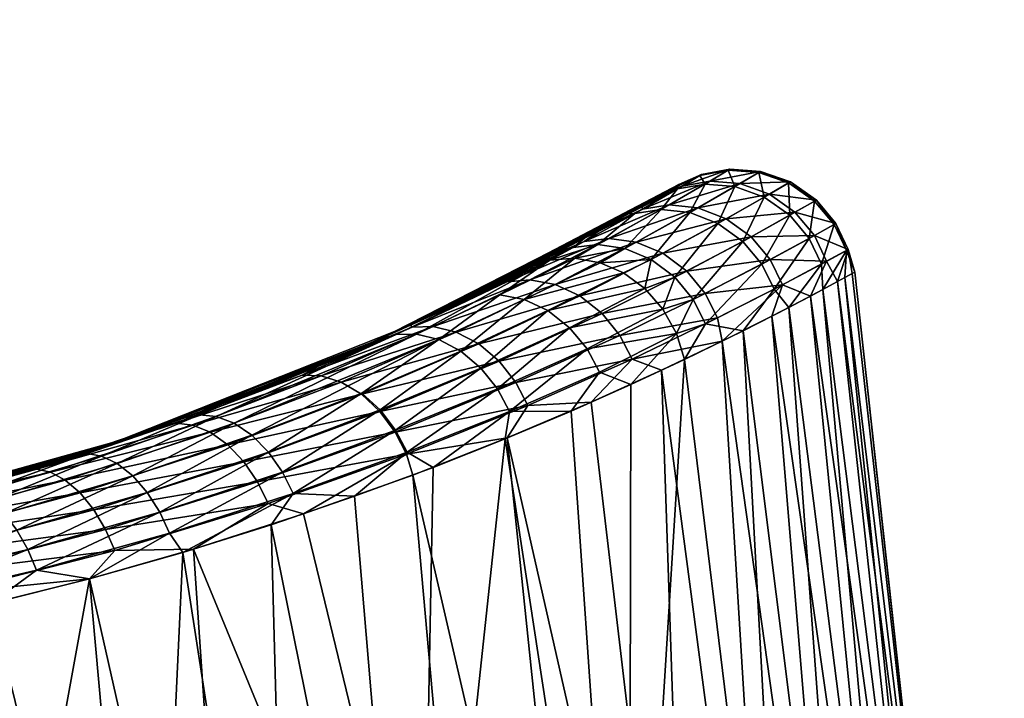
# Model space of a CAD drawing. Header units: centimetres. Extents: x -30.4 to 15.2, y 5 to 21.3.
# Tile 235 of 256: x 10.346 to 10.767, y 8.134 to 8.425. Entities that reach past the tile are written whole.
import ezdxf

# ---------------------------------------------------------------- set-up
doc = ezdxf.new("R2010")
doc.units = ezdxf.units.CM
doc.layers.add('692', color=7, linetype='Continuous', true_color=0x9a9ae5)
doc.layers.add('714', color=7, linetype='Continuous', true_color=0xc6e157)

msp = doc.modelspace()

# ---------------------------------------------------------------- meshes
at = {"layer": '692', "color": 254, "true_color": 0xcad1ee}
mesh = msp.add_polyface(dxfattribs=at)
corners = [(10.61216, 8.3448, 6.93642), (10.61248, 8.34355, 6.89482), (10.59552, 8.33545, 6.87322), (10.62945, 8.35339, 6.97353), (10.62312, 8.35115, 7.00202), (10.6377, 8.3583, 7.05428), (10.62802, 8.35403, 7.06813), (10.62687, 8.35336, 7.13427), (10.63703, 8.3579, 7.13511), (10.62743, 8.3522, 7.21586), (10.61965, 8.34913, 7.20044), (10.60647, 8.34157, 7.26527), (10.60919, 8.34168, 7.29411), (10.58766, 8.33115, 7.32778), (10.59427, 8.32064, 7.40349), (10.61616, 8.32197, 7.38219), (10.60483, 8.32674, 7.37837), (10.60431, 8.31624, 7.40721), (10.61337, 8.30956, 7.4099), (10.62621, 8.31439, 7.3848), (10.62117, 8.3007, 7.41145), (10.63409, 8.30485, 7.38604), (10.6212, 8.32464, 6.80711), (10.57504, 8.3113, 6.73752), (10.60975, 8.32939, 6.81078), (10.58742, 8.32965, 6.8199), (10.62384, 8.34532, 6.89131), (10.59814, 8.33097, 6.81521), (10.64126, 8.35549, 6.97139), (10.63616, 8.34405, 6.88801), (10.64829, 8.33942, 6.8853), (10.58566, 8.30641, 6.733), (10.63134, 8.31704, 6.8046), (10.59516, 8.2989, 6.7298), (10.63927, 8.30747, 6.80343), (10.62047, 8.34339, 7.29782), (10.63919, 8.35426, 7.21822), (10.6327, 8.34208, 7.3013), (10.59334, 8.32838, 7.37378), (10.64473, 8.33743, 7.30416)]
mesh.append_faces([[corners[k] for k in face] for face in [(0, 1, 2), (0, 3, 1), (4, 3, 0), (4, 5, 3), (6, 5, 4), (7, 8, 6), (7, 9, 8), (10, 9, 7), (11, 9, 10), (11, 12, 9), (13, 12, 11), (14, 15, 16), (17, 15, 14), (18, 15, 17), (18, 19, 15), (20, 19, 18), (20, 21, 19), (22, 23, 24), (25, 26, 27), (26, 25, 1), (1, 28, 26), (28, 1, 3), (27, 29, 24), (29, 27, 26), (24, 30, 22), (30, 24, 29), (31, 32, 33), (32, 31, 22), (34, 33, 32), (9, 35, 36), (35, 9, 12), (37, 36, 35), (12, 38, 35), (35, 16, 37), (16, 35, 38), (37, 15, 39), (15, 37, 16), (19, 39, 15)]], dxfattribs={"color": 254})
mesh = msp.add_polyface(dxfattribs=at)
corners = [(10.62802, 8.35403, 7.06813), (10.63703, 8.3579, 7.13511), (10.6377, 8.3583, 7.05428), (10.62384, 8.34532, 6.89131), (10.6541, 8.35446, 6.96938), (10.63616, 8.34405, 6.88801), (10.64126, 8.35549, 6.97139), (10.6667, 8.34992, 6.96774), (10.64829, 8.33942, 6.8853), (10.6212, 8.32464, 6.80711), (10.65892, 8.33174, 6.8835), (10.63134, 8.31704, 6.8046), (10.66708, 8.32194, 6.88275), (10.63927, 8.30747, 6.80343), (10.67767, 8.34218, 6.96668), (10.67238, 8.31123, 6.88295), (10.62945, 8.35339, 6.97353), (10.64975, 8.36057, 7.05363), (10.64906, 8.36016, 7.13598), (10.66285, 8.35967, 7.05303), (10.67568, 8.35518, 7.05253), (10.66214, 8.35925, 7.1368), (10.63919, 8.35426, 7.21822), (10.62743, 8.3522, 7.21586), (10.65197, 8.35321, 7.22043), (10.66451, 8.34865, 7.22223), (10.6327, 8.34208, 7.3013), (10.64473, 8.33743, 7.30416), (10.6553, 8.32976, 7.30607), (10.67544, 8.34092, 7.22341), (10.66343, 8.32, 7.30688), (10.62621, 8.31439, 7.3848), (10.63409, 8.30485, 7.38604), (10.63941, 8.29446, 7.38598), (10.66873, 8.30932, 7.30669)]
mesh.append_faces([[corners[k] for k in face] for face in [(0, 1, 2), (3, 4, 5), (4, 3, 6), (5, 7, 8), (7, 5, 4), (9, 10, 11), (10, 9, 8), (11, 12, 13), (12, 11, 10), (8, 14, 10), (14, 8, 7), (15, 13, 12), (16, 17, 6), (17, 16, 2), (2, 18, 17), (18, 2, 1), (6, 19, 4), (19, 6, 17), (4, 20, 7), (20, 4, 19), (17, 21, 19), (21, 17, 18), (1, 22, 18), (22, 1, 23), (18, 24, 21), (24, 18, 22), (25, 21, 24), (22, 26, 24), (24, 27, 25), (27, 24, 26), (25, 28, 29), (28, 25, 27), (30, 29, 28), (27, 31, 28), (28, 32, 30), (32, 28, 31), (30, 33, 34), (33, 30, 32)]], dxfattribs={"color": 254})
mesh = msp.add_polyface(dxfattribs=at)
corners = [(10.67498, 8.30151, 7.29304), (10.68898, 8.32007, 7.22368), (10.66873, 8.30932, 7.30669), (10.68956, 8.30919, 7.23224), (10.69965, 8.32589, 7.13797), (10.69903, 8.31429, 7.17001), (10.70323, 8.31659, 7.1073), (10.70039, 8.3263, 7.05216), (10.70216, 8.316, 7.04451), (10.69581, 8.31256, 6.98192), (10.69121, 8.32128, 6.96645), (10.68428, 8.30638, 6.92034), (10.67238, 8.31123, 6.88295), (10.65892, 8.33174, 6.8835), (10.68597, 8.33221, 6.96627), (10.66708, 8.32194, 6.88275), (10.67767, 8.34218, 6.96668), (10.66285, 8.35967, 7.05303), (10.67495, 8.35475, 7.13747), (10.67568, 8.35518, 7.05253), (10.66214, 8.35925, 7.1368), (10.66451, 8.34865, 7.22223), (10.6667, 8.34992, 6.96774), (10.68682, 8.3474, 7.05222), (10.69519, 8.33734, 7.0521), (10.68607, 8.34697, 7.13789), (10.69444, 8.33692, 7.13805), (10.67544, 8.34092, 7.22341), (10.68373, 8.33097, 7.22387), (10.66343, 8.32, 7.30688)]
mesh.append_faces([[corners[k] for k in face] for face in [(0, 1, 2), (3, 1, 0), (3, 4, 1), (5, 4, 3), (6, 4, 5), (6, 7, 4), (8, 7, 6), (9, 7, 8), (9, 10, 7), (11, 10, 9), (11, 12, 10), (13, 14, 15), (14, 13, 16), (15, 10, 12), (10, 15, 14), (17, 18, 19), (18, 17, 20), (20, 21, 18), (22, 23, 16), (23, 22, 19), (16, 24, 14), (24, 16, 23), (19, 25, 23), (25, 19, 18), (23, 26, 24), (26, 23, 25), (14, 7, 10), (7, 14, 24), (24, 4, 7), (4, 24, 26), (18, 27, 25), (27, 18, 21), (25, 28, 26), (28, 25, 27), (27, 29, 28), (26, 1, 4), (1, 26, 28), (28, 2, 1), (2, 28, 29)]], dxfattribs={"color": 254})
mesh = msp.add_polyface(dxfattribs=at)
corners = [(10.4994, 8.28766, 7.49848), (10.57286, 8.32169, 7.39351), (10.56324, 8.31825, 7.38806), (10.60431, 8.31624, 7.40721), (10.572, 8.30015, 7.46723), (10.61337, 8.30956, 7.4099), (10.56176, 8.30496, 7.46245), (10.59427, 8.32064, 7.40349), (10.58349, 8.32255, 7.3988), (10.55145, 8.30694, 7.45682), (10.5158, 8.29011, 7.51143), (10.58766, 8.33115, 7.32778), (10.4994, 8.28766, 7.49848), (10.56324, 8.31825, 7.38806), (10.60647, 8.34157, 7.26527), (10.61965, 8.34913, 7.20044), (10.5132, 8.2939, 6.69901), (10.57342, 8.32354, 6.81248), (10.54585, 8.30948, 6.75413), (10.59552, 8.33545, 6.87322), (10.61216, 8.3448, 6.93642), (10.62312, 8.35115, 7.00202), (10.62802, 8.35403, 7.06813), (10.62687, 8.35336, 7.13427), (10.54585, 8.30948, 6.75413), (10.58742, 8.32965, 6.8199), (10.55438, 8.31245, 6.74862), (10.57342, 8.32354, 6.81248), (10.59552, 8.33545, 6.87322), (10.61248, 8.34355, 6.89482), (10.58766, 8.33115, 7.32778), (10.58274, 8.32714, 7.36891), (10.60919, 8.34168, 7.29411), (10.56324, 8.31825, 7.38806), (10.57286, 8.32169, 7.39351), (10.59334, 8.32838, 7.37378), (10.58349, 8.32255, 7.3988), (10.60483, 8.32674, 7.37837), (10.59427, 8.32064, 7.40349), (10.56431, 8.31325, 6.74291), (10.51393, 8.29303, 6.68215), (10.59814, 8.33097, 6.81521), (10.57504, 8.3113, 6.73752), (10.52296, 8.29329, 6.67563), (10.60975, 8.32939, 6.81078), (10.6212, 8.32464, 6.80711), (10.58566, 8.30641, 6.733)]
mesh.append_faces([[corners[k] for k in face] for face in [(0, 1, 2), (3, 4, 5), (3, 6, 4), (7, 6, 3), (8, 6, 7), (8, 9, 6), (1, 9, 8), (1, 10, 9), (11, 12, 13), (14, 12, 11), (15, 12, 14), (16, 17, 18), (16, 19, 17), (16, 20, 19), (16, 21, 20), (16, 22, 21), (16, 23, 22), (16, 15, 23), (16, 12, 15), (24, 25, 26), (27, 25, 24), (28, 25, 27), (28, 29, 25), (30, 31, 32), (33, 31, 30), (34, 31, 33), (34, 35, 31), (36, 35, 34), (36, 37, 35), (38, 37, 36), (39, 40, 26), (26, 41, 39), (41, 26, 25), (42, 43, 39), (39, 44, 42), (44, 39, 41), (42, 45, 46), (35, 32, 31)]], dxfattribs={"color": 254})
mesh = msp.add_polyface(dxfattribs=at)
corners = [(10.57286, 8.32169, 7.39351), (10.50701, 8.28991, 7.50486), (10.5158, 8.29011, 7.51143), (10.4994, 8.28766, 7.49848), (10.41671, 8.25434, 7.5939), (10.55145, 8.30694, 7.45682), (10.52528, 8.2878, 7.51768), (10.56176, 8.30496, 7.46245), (10.53471, 8.28287, 7.52304), (10.572, 8.30015, 7.46723), (10.43008, 8.25493, 7.60877), (10.43772, 8.25202, 7.61597), (10.54329, 8.27561, 7.52699), (10.50027, 8.25769, 7.57926), (10.49242, 8.2649, 7.57482), (10.44535, 8.24684, 7.62227), (10.50683, 8.24899, 7.582), (10.55035, 8.26672, 7.52929), (10.38784, 8.24429, 6.5576), (10.4994, 8.28766, 7.49848), (10.5132, 8.2939, 6.69901), (10.476, 8.27753, 6.6479), (10.51393, 8.29303, 6.68215), (10.46686, 8.27262, 6.62158), (10.5132, 8.2939, 6.69901), (10.55438, 8.31245, 6.74862), (10.54585, 8.30948, 6.75413), (10.52296, 8.29329, 6.67563), (10.47491, 8.27233, 6.61441), (10.5327, 8.29096, 6.66944), (10.48357, 8.26963, 6.60758), (10.49218, 8.26444, 6.6017), (10.42753, 8.24814, 6.55175), (10.54236, 8.28592, 6.66418), (10.55109, 8.27849, 6.66034), (10.50005, 8.25709, 6.59728), (10.55821, 8.26942, 6.65819), (10.50659, 8.24825, 6.5946), (10.56335, 8.25961, 6.65769), (10.56431, 8.31325, 6.74291), (10.57504, 8.3113, 6.73752), (10.58566, 8.30641, 6.733)]
mesh.append_faces([[corners[k] for k in face] for face in [(0, 1, 2), (3, 1, 0), (4, 1, 3), (5, 6, 7), (6, 5, 2), (7, 8, 9), (8, 7, 6), (1, 10, 2), (2, 11, 6), (11, 2, 10), (12, 9, 8), (8, 13, 12), (13, 8, 14), (6, 14, 8), (15, 6, 11), (14, 6, 15), (12, 16, 17), (16, 12, 13), (18, 19, 20), (21, 22, 23), (24, 22, 21), (24, 25, 22), (26, 25, 24), (23, 27, 28), (27, 23, 22), (28, 29, 30), (29, 28, 27), (31, 32, 30), (30, 33, 31), (33, 30, 29), (31, 34, 35), (34, 31, 33), (35, 36, 37), (36, 35, 34), (38, 37, 36), (22, 39, 27), (27, 40, 29), (29, 41, 33)]], dxfattribs={"color": 254})
mesh = msp.add_polyface(dxfattribs=at)
corners = [(10.51641, 7.89805, 7.63255), (10.67684, 7.89907, 7.41173), (10.60675, 7.89863, 7.5295), (10.46203, 7.89771, 7.67944), (10.40188, 7.89733, 7.72189), (10.3365, 7.89692, 7.75893), (10.04019, 7.89504, 7.83758), (10.70463, 7.89924, 7.34553), (10.72642, 7.89938, 7.2752), (10.74144, 7.89948, 7.20157), (10.74907, 7.89953, 7.12562), (10.74891, 7.89953, 7.04847), (10.74075, 7.89947, 6.97134), (10.72467, 7.89937, 6.89546), (10.70099, 7.89922, 6.82203), (10.67026, 7.89903, 6.75216), (10.42035, 8.19815, 6.50747), (10.54388, 7.89823, 6.57224), (10.44083, 7.89758, 6.4819), (10.46749, 8.21321, 6.54694), (10.5142, 8.22986, 6.59386), (10.59077, 7.89852, 6.62662), (10.5546, 8.24572, 6.64253), (10.63322, 7.89879, 6.68677), (10.59051, 8.26098, 6.69446), (10.62053, 8.27464, 6.74697), (10.67026, 7.89903, 6.75216), (10.64645, 8.28708, 6.80253), (10.70099, 7.89922, 6.82203), (10.66776, 8.29777, 6.86042), (10.72467, 7.89937, 6.89546), (10.68428, 8.30638, 6.92034), (10.74075, 7.89947, 6.97134), (10.69581, 8.31256, 6.98192), (10.74891, 7.89953, 7.04847), (10.70323, 8.31659, 7.1073), (10.74907, 7.89953, 7.12562), (10.69903, 8.31429, 7.17001), (10.74144, 7.89948, 7.20157), (10.68956, 8.30919, 7.23224), (10.72642, 7.89938, 7.2752), (10.67498, 8.30151, 7.29304), (10.70463, 7.89924, 7.34553), (10.65549, 8.29155, 7.35204), (10.67684, 7.89907, 7.41173), (10.6304, 8.2793, 7.4106), (10.60675, 7.89863, 7.5295), (10.58192, 8.25723, 7.49618), (10.60749, 8.2686, 7.45442), (10.55372, 8.24536, 7.53594), (10.51641, 7.89805, 7.63255), (10.52285, 8.23315, 7.57375), (10.4893, 8.22077, 7.60954), (10.45356, 8.20858, 7.64278), (10.46203, 7.89771, 7.67944)]
mesh.append_faces([[corners[k] for k in face] for face in [(0, 1, 2), (3, 1, 0), (4, 1, 3), (5, 1, 4), (6, 7, 1), (6, 8, 7), (6, 9, 8), (6, 10, 9), (6, 11, 10), (6, 12, 11), (6, 13, 12), (6, 14, 13), (6, 15, 14), (16, 17, 18), (19, 17, 16), (20, 17, 19), (20, 21, 17), (22, 21, 20), (22, 23, 21), (24, 23, 22), (25, 26, 23), (27, 28, 26), (29, 30, 28), (31, 32, 30), (33, 34, 32), (35, 36, 34), (37, 38, 36), (39, 40, 38), (41, 42, 40), (43, 44, 42), (45, 46, 44), (47, 46, 48), (49, 46, 47), (49, 50, 46), (51, 50, 49), (52, 50, 51), (53, 50, 52), (53, 54, 50)]], dxfattribs={"color": 254})
mesh = msp.add_polyface(dxfattribs=at)
corners = [(10.4893, 8.22077, 7.60954), (10.463, 8.22194, 7.63172), (10.45356, 8.20858, 7.64278), (10.51178, 8.23957, 7.58302), (10.52285, 8.23315, 7.57375), (10.55553, 8.25706, 7.52994), (10.55372, 8.24536, 7.53594), (10.58192, 8.25723, 7.49618), (10.49242, 8.2649, 7.57482), (10.4524, 8.23968, 7.62715), (10.50027, 8.25769, 7.57926), (10.44535, 8.24684, 7.62227), (10.45838, 8.23114, 7.63031), (10.50683, 8.24899, 7.582), (10.55035, 8.26672, 7.52929), (10.62053, 8.27464, 6.74697), (10.63322, 7.89879, 6.68677), (10.59051, 8.26098, 6.69446), (10.64645, 8.28708, 6.80253), (10.67026, 7.89903, 6.75216), (10.66776, 8.29777, 6.86042), (10.70099, 7.89922, 6.82203), (10.68428, 8.30638, 6.92034), (10.72467, 7.89937, 6.89546), (10.69581, 8.31256, 6.98192), (10.74075, 7.89947, 6.97134), (10.70216, 8.316, 7.04451), (10.74891, 7.89953, 7.04847), (10.70323, 8.31659, 7.1073), (10.69903, 8.31429, 7.17001), (10.74907, 7.89953, 7.12562), (10.68956, 8.30919, 7.23224), (10.74144, 7.89948, 7.20157), (10.67498, 8.30151, 7.29304), (10.72642, 7.89938, 7.2752), (10.65549, 8.29155, 7.35204), (10.70463, 7.89924, 7.34553), (10.6304, 8.2793, 7.4106), (10.67684, 7.89907, 7.41173), (10.60749, 8.2686, 7.45442), (10.60675, 7.89863, 7.5295), (10.5546, 8.24572, 6.64253), (10.56335, 8.25961, 6.65769), (10.59051, 8.26098, 6.69446), (10.51147, 8.23873, 6.59367), (10.5142, 8.22986, 6.59386), (10.46749, 8.21321, 6.54694), (10.45225, 8.21763, 6.53581), (10.50005, 8.25709, 6.59728), (10.43501, 8.24281, 6.54535), (10.49218, 8.26444, 6.6017), (10.44191, 8.23552, 6.5404), (10.50659, 8.24825, 6.5946), (10.44775, 8.22689, 6.53721)]
mesh.append_faces([[corners[k] for k in face] for face in [(0, 1, 2), (0, 3, 1), (4, 3, 0), (4, 5, 3), (6, 5, 4), (7, 5, 6), (8, 9, 10), (9, 8, 11), (10, 12, 13), (12, 10, 9), (14, 3, 5), (3, 14, 13), (13, 1, 3), (1, 13, 12), (15, 16, 17), (18, 19, 15), (20, 21, 18), (22, 23, 20), (24, 25, 22), (26, 27, 24), (28, 27, 26), (29, 30, 28), (31, 32, 29), (33, 34, 31), (35, 36, 33), (37, 38, 35), (39, 40, 37), (41, 42, 43), (41, 44, 42), (45, 44, 41), (46, 44, 45), (46, 47, 44), (48, 49, 50), (51, 52, 53), (52, 51, 48), (53, 44, 47), (44, 53, 52), (52, 42, 44)]], dxfattribs={"color": 254})
mesh = msp.add_polyface(dxfattribs=at)
corners = [(10.62698, 8.2903, 7.41167), (10.60749, 8.2686, 7.45442), (10.6304, 8.2793, 7.4106), (10.58192, 8.25723, 7.49618), (10.59405, 8.27383, 7.47287), (10.55553, 8.25706, 7.52994), (10.58872, 8.28374, 7.47253), (10.62117, 8.3007, 7.41145), (10.58124, 8.29283, 7.47066), (10.61337, 8.30956, 7.4099), (10.572, 8.30015, 7.46723), (10.54329, 8.27561, 7.52699), (10.55035, 8.26672, 7.52929), (10.62698, 8.2903, 7.41167), (10.63409, 8.30485, 7.38604), (10.62117, 8.3007, 7.41145), (10.63941, 8.29446, 7.38598), (10.6304, 8.2793, 7.4106), (10.65549, 8.29155, 7.35204), (10.66873, 8.30932, 7.30669), (10.67498, 8.30151, 7.29304), (10.66776, 8.29777, 6.86042), (10.67238, 8.31123, 6.88295), (10.68428, 8.30638, 6.92034), (10.64645, 8.28708, 6.80253), (10.64459, 8.29703, 6.80353), (10.60803, 8.27945, 6.72802), (10.62053, 8.27464, 6.74697), (10.59051, 8.26098, 6.69446), (10.56335, 8.25961, 6.65769), (10.58566, 8.30641, 6.733), (10.5327, 8.29096, 6.66944), (10.57504, 8.3113, 6.73752), (10.54236, 8.28592, 6.66418), (10.59516, 8.2989, 6.7298), (10.55109, 8.27849, 6.66034), (10.60275, 8.28958, 6.72816), (10.55821, 8.26942, 6.65819), (10.63927, 8.30747, 6.80343)]
mesh.append_faces([[corners[k] for k in face] for face in [(0, 1, 2), (3, 4, 5), (1, 4, 3), (0, 4, 1), (0, 6, 4), (7, 6, 0), (7, 8, 6), (9, 8, 7), (9, 10, 8), (10, 11, 8), (8, 12, 6), (12, 8, 11), (6, 5, 4), (5, 6, 12), (13, 14, 15), (13, 16, 14), (17, 16, 13), (18, 16, 17), (18, 19, 16), (20, 19, 18), (21, 22, 23), (24, 22, 21), (24, 25, 22), (24, 26, 25), (27, 26, 24), (28, 26, 27), (28, 29, 26), (30, 31, 32), (33, 34, 35), (34, 33, 30), (35, 36, 37), (36, 35, 34), (34, 38, 36), (37, 26, 29), (26, 37, 36), (36, 25, 26), (25, 36, 38), (38, 22, 25)]], dxfattribs={"color": 254})
mesh = msp.add_polyface(dxfattribs=at)
corners = [(10.45356, 8.20858, 7.64278), (10.463, 8.22194, 7.63172), (10.41574, 8.19677, 7.67336), (10.41671, 8.25434, 7.5939), (10.42296, 8.2556, 7.60123), (10.50701, 8.28991, 7.50486), (10.36932, 8.23825, 7.63471), (10.43008, 8.25493, 7.60877), (10.38106, 8.23799, 7.65027), (10.37482, 8.23905, 7.6424), (10.38773, 8.23481, 7.65783), (10.43772, 8.25202, 7.61597), (10.3944, 8.22951, 7.66449), (10.44535, 8.24684, 7.62227), (10.4006, 8.2224, 7.66975), (10.4524, 8.23968, 7.62715), (10.40594, 8.214, 7.67332), (10.45838, 8.23114, 7.63031), (10.41014, 8.205, 7.67512), (10.38784, 8.24429, 6.5576), (10.476, 8.27753, 6.6479), (10.4342, 8.26083, 6.60068), (10.5132, 8.2939, 6.69901), (10.41671, 8.25434, 7.5939), (10.4994, 8.28766, 7.49848), (10.36932, 8.23825, 7.63471), (10.4342, 8.26083, 6.60068), (10.41301, 8.25198, 6.56677), (10.38784, 8.24429, 6.5576), (10.46686, 8.27262, 6.62158), (10.476, 8.27753, 6.6479), (10.42035, 8.19815, 6.50747), (10.45225, 8.21763, 6.53581), (10.46749, 8.21321, 6.54694), (10.42002, 8.25119, 6.55908), (10.3533, 8.23233, 6.51889), (10.42753, 8.24814, 6.55175), (10.35922, 8.23108, 6.51081), (10.36553, 8.22771, 6.50308), (10.43501, 8.24281, 6.54535), (10.37183, 8.22226, 6.49626), (10.47491, 8.27233, 6.61441), (10.48357, 8.26963, 6.60758), (10.49218, 8.26444, 6.6017), (10.44191, 8.23552, 6.5404), (10.37769, 8.21502, 6.49086), (10.44775, 8.22689, 6.53721), (10.38273, 8.20656, 6.48719), (10.50005, 8.25709, 6.59728)]
mesh.append_faces([[corners[k] for k in face] for face in [(0, 1, 2), (3, 4, 5), (6, 4, 3), (7, 5, 4), (4, 8, 7), (8, 4, 9), (7, 10, 11), (10, 7, 8), (11, 12, 13), (12, 11, 10), (13, 14, 15), (14, 13, 12), (15, 16, 17), (16, 15, 14), (17, 18, 1), (18, 17, 16), (19, 20, 21), (19, 22, 20), (19, 23, 24), (19, 25, 23), (26, 27, 28), (26, 29, 27), (30, 29, 26), (31, 32, 33), (34, 35, 27), (36, 37, 34), (38, 39, 40), (39, 38, 36), (27, 41, 34), (41, 27, 29), (34, 42, 36), (42, 34, 41), (36, 43, 39), (40, 44, 45), (44, 40, 39), (45, 46, 47), (46, 45, 44), (32, 47, 46), (39, 48, 44)]], dxfattribs={"color": 254})
mesh = msp.add_polyface(dxfattribs=at)
corners = [(10.36932, 8.23825, 7.63471), (10.37482, 8.23905, 7.6424), (10.42296, 8.2556, 7.60123), (10.31814, 8.22319, 7.67063), (10.32285, 8.22358, 7.67859), (10.26298, 8.20957, 7.70152), (10.26687, 8.20959, 7.7097), (10.32817, 8.22217, 7.68674), (10.38106, 8.23799, 7.65027), (10.33384, 8.21875, 7.69458), (10.38773, 8.23481, 7.65783), (10.33952, 8.21335, 7.70154), (10.3944, 8.22951, 7.66449), (10.27123, 8.20787, 7.71807), (10.27586, 8.20425, 7.72612), (10.28051, 8.19876, 7.73334), (10.34483, 8.20626, 7.70714), (10.4006, 8.2224, 7.66975), (10.34946, 8.19799, 7.71108), (10.40594, 8.214, 7.67332), (10.36932, 8.23825, 7.63471), (10.26298, 8.20957, 7.70152), (10.31814, 8.22319, 7.67063), (10.28402, 8.21445, 6.48671), (10.38784, 8.24429, 6.5576), (10.33778, 8.22869, 6.51958), (10.28402, 8.21445, 6.48671), (10.28826, 8.2146, 6.47853), (10.22664, 8.20202, 6.4593), (10.3533, 8.23233, 6.51889), (10.33778, 8.22869, 6.51958), (10.38784, 8.24429, 6.5576), (10.41301, 8.25198, 6.56677), (10.29303, 8.21295, 6.47016), (10.21807, 8.19958, 6.44616), (10.35922, 8.23108, 6.51081), (10.42002, 8.25119, 6.55908), (10.36553, 8.22771, 6.50308), (10.29811, 8.20931, 6.46212), (10.42753, 8.24814, 6.55175), (10.37183, 8.22226, 6.49626), (10.30319, 8.20375, 6.45497), (10.37769, 8.21502, 6.49086)]
mesh.append_faces([[corners[k] for k in face] for face in [(0, 1, 2), (3, 1, 0), (3, 4, 1), (5, 4, 3), (5, 6, 4), (1, 7, 8), (7, 1, 4), (8, 9, 10), (9, 8, 7), (10, 11, 12), (11, 10, 9), (4, 13, 7), (13, 4, 6), (7, 14, 9), (14, 7, 13), (9, 15, 11), (12, 16, 17), (16, 12, 11), (17, 18, 19), (20, 21, 22), (23, 24, 25), (24, 21, 20), (23, 21, 24), (26, 27, 28), (26, 29, 27), (30, 29, 26), (31, 29, 30), (31, 32, 29), (33, 34, 27), (27, 35, 33), (35, 27, 29), (29, 36, 35), (33, 37, 38), (37, 33, 35), (35, 39, 37), (38, 40, 41), (40, 38, 37), (42, 41, 40)]], dxfattribs={"color": 254})
mesh = msp.add_polyface(dxfattribs=at)
corners = [(10.37582, 8.1855, 7.70131), (10.35317, 8.18915, 7.71325), (10.33374, 8.1749, 7.7266), (10.41014, 8.205, 7.67512), (10.41574, 8.19677, 7.67336), (10.463, 8.22194, 7.63172), (10.20496, 8.19805, 7.72653), (10.26687, 8.20959, 7.7097), (10.26298, 8.20957, 7.70152), (10.21136, 8.19581, 7.74341), (10.27123, 8.20787, 7.71807), (10.21495, 8.19201, 7.75163), (10.27586, 8.20425, 7.72612), (10.28051, 8.19876, 7.73334), (10.33384, 8.21875, 7.69458), (10.21856, 8.18645, 7.75903), (10.34946, 8.19799, 7.71108), (10.4006, 8.2224, 7.66975), (10.34483, 8.20626, 7.70714), (10.40594, 8.214, 7.67332), (10.33952, 8.21335, 7.70154), (10.28489, 8.19169, 7.73923), (10.22197, 8.1794, 7.76515), (10.28873, 8.18353, 7.74348), (10.29187, 8.17482, 7.746), (10.22664, 8.20202, 6.4593), (10.28826, 8.2146, 6.47853), (10.21807, 8.19958, 6.44616), (10.42035, 8.19815, 6.50747), (10.38671, 8.19753, 6.48531), (10.45225, 8.21763, 6.53581), (10.37586, 8.18551, 6.47605), (10.31543, 8.17938, 6.44279), (10.29303, 8.21295, 6.47016), (10.22165, 8.19761, 6.43758), (10.29811, 8.20931, 6.46212), (10.22546, 8.19376, 6.42931), (10.30319, 8.20375, 6.45497), (10.22927, 8.1881, 6.42191), (10.30795, 8.19655, 6.44919), (10.23286, 8.18093, 6.41583), (10.31209, 8.18823, 6.4451), (10.37769, 8.21502, 6.49086), (10.38273, 8.20656, 6.48719)]
mesh.append_faces([[corners[k] for k in face] for face in [(0, 1, 2), (0, 3, 1), (4, 3, 0), (4, 5, 3), (6, 7, 8), (7, 9, 10), (10, 11, 12), (13, 14, 12), (12, 15, 13), (16, 17, 18), (19, 1, 3), (1, 19, 16), (20, 21, 18), (21, 20, 13), (13, 22, 21), (22, 13, 15), (18, 23, 16), (23, 18, 21), (16, 24, 1), (24, 16, 23), (25, 26, 27), (28, 29, 30), (31, 29, 28), (31, 32, 29), (27, 33, 34), (34, 35, 36), (35, 34, 33), (36, 37, 38), (37, 36, 35), (38, 39, 40), (39, 38, 37), (41, 40, 39), (37, 42, 39), (39, 43, 41), (43, 39, 42), (41, 29, 32), (29, 41, 43), (43, 30, 29)]], dxfattribs={"color": 254})
mesh = msp.add_polyface(dxfattribs=at)
corners = [(10.26662, 7.89647, 7.78967), (10.67684, 7.89907, 7.41173), (10.3365, 7.89692, 7.75893), (10.1932, 7.89601, 7.81335), (10.11732, 7.89553, 7.82943), (10.04019, 7.89504, 7.83758), (10.63322, 7.89879, 6.68677), (10.67026, 7.89903, 6.75216), (10.59077, 7.89852, 6.62662), (10.54388, 7.89823, 6.57224), (10.44083, 7.89758, 6.4819), (10.32306, 7.89683, 6.41181), (10.24366, 8.15651, 7.76841), (10.29187, 8.17482, 7.746), (10.22748, 8.16272, 7.77248), (10.28942, 8.16513, 7.74912), (10.33374, 8.1749, 7.7266), (10.35317, 8.18915, 7.71325), (10.28489, 8.19169, 7.73923), (10.22498, 8.17131, 7.76968), (10.28873, 8.18353, 7.74348), (10.22197, 8.1794, 7.76515), (10.40188, 7.89733, 7.72189), (10.41574, 8.19677, 7.67336), (10.37582, 8.1855, 7.70131), (10.26662, 7.89647, 7.78967), (10.28942, 8.16513, 7.74912), (10.24366, 8.15651, 7.76841), (10.3365, 7.89692, 7.75893), (10.33374, 8.1749, 7.7266), (10.46203, 7.89771, 7.67944), (10.45356, 8.20858, 7.64278), (10.32785, 8.17351, 6.4475), (10.31543, 8.17938, 6.44279), (10.37586, 8.18551, 6.47605), (10.27703, 8.16265, 6.4226), (10.23862, 8.16401, 6.40871), (10.22412, 8.15328, 6.40183), (10.23286, 8.18093, 6.41583), (10.31209, 8.18823, 6.4451), (10.23602, 8.17271, 6.41139), (10.44083, 7.89758, 6.4819), (10.37586, 8.18551, 6.47605), (10.42035, 8.19815, 6.50747), (10.32306, 7.89683, 6.41181), (10.32785, 8.17351, 6.4475), (10.27703, 8.16265, 6.4226), (10.25686, 7.89641, 6.38402), (10.22412, 8.15328, 6.40183)]
mesh.append_faces([[corners[k] for k in face] for face in [(0, 1, 2), (3, 1, 0), (4, 1, 3), (5, 1, 4), (5, 6, 7), (5, 8, 6), (5, 9, 8), (5, 10, 9), (5, 11, 10), (12, 13, 14), (15, 13, 12), (16, 13, 15), (16, 17, 13), (18, 19, 20), (19, 18, 21), (20, 14, 13), (14, 20, 19), (22, 23, 24), (25, 26, 27), (28, 26, 25), (28, 29, 26), (22, 29, 28), (22, 24, 29), (23, 30, 31), (23, 22, 30), (32, 33, 34), (35, 33, 32), (35, 36, 33), (37, 36, 35), (38, 39, 40), (40, 33, 36), (33, 40, 39), (41, 42, 43), (44, 42, 41), (44, 45, 42), (44, 46, 45), (47, 46, 44), (47, 48, 46)]], dxfattribs={"color": 254})
at = {"layer": '714', "color": 254, "true_color": 0xcad1ee}
mesh = msp.add_polyface(dxfattribs=at)
corners = [(11.91058, 8.04742, 9.76366), (11.90587, 9.30742, 9.83276), (11.90274, 9.3074, 9.76366), (11.90583, 9.30742, 9.69501), (11.91058, 8.04742, 9.76366), (11.90274, 9.3074, 9.76366), (11.91168, 8.04743, 9.72272), (8.08883, 8.05218, 9.74747), (8.01873, 7.98218, 9.78316), (8.01884, 7.98218, 9.74895), (8.07004, 8.05218, 9.5945), (8.00177, 7.98218, 9.61), (8.05041, 8.05218, 9.52391), (8.08323, 8.05218, 9.66991), (8.01375, 7.98218, 9.6785), (8.0887, 8.05218, 9.78513), (8.0887, 9.31218, 9.78513), (8.08363, 8.05218, 9.85411), (8.0887, 8.05218, 9.78513), (8.08363, 9.31218, 9.85411), (8.07204, 9.31218, 9.92373), (8.07204, 8.05218, 9.92373), (8.05316, 9.31218, 9.9949), (8.05316, 8.05218, 9.9949), (8.02718, 9.31218, 10.06473), (8.08883, 8.05218, 9.74747), (8.0887, 9.31218, 9.78513), (8.0887, 8.05218, 9.78513), (8.06512, 9.31218, 9.57416), (8.05041, 8.05218, 9.52391), (8.04298, 9.31218, 9.50251), (8.07004, 8.05218, 9.5945), (8.07985, 9.31218, 9.6458), (8.08323, 8.05218, 9.66991), (8.08754, 9.31218, 9.71642), (8.0887, 9.31218, 9.78513), (8.01877, 9.38218, 9.74595), (8.01873, 9.38218, 9.78316), (8.08754, 9.31218, 9.71642), (8.07985, 9.31218, 9.6458), (8.01324, 9.38218, 9.6744), (8.06512, 9.31218, 9.57416), (8.00034, 9.38218, 9.6038), (8.08363, 8.05218, 9.85411), (8.01873, 7.98218, 9.78316), (8.0887, 8.05218, 9.78513), (8.07204, 8.05218, 9.92373), (8.00713, 7.98218, 9.89144), (8.01528, 9.38218, 9.83539), (8.0887, 9.31218, 9.78513), (8.01873, 9.38218, 9.78316), (8.08363, 9.31218, 9.85411), (8.00775, 9.38218, 9.88812), (8.07204, 9.31218, 9.92373), (8.08671, 9.39218, 9.82273), (7.95015, 9.39218, 9.78123), (8.0887, 9.39218, 9.78513)]
mesh.append_faces([[corners[k] for k in face] for face in [(0, 1, 2), (3, 4, 5), (3, 6, 4), (7, 8, 9), (10, 11, 12), (13, 14, 10), (7, 9, 13), (8, 7, 15), (16, 17, 18), (19, 17, 16), (20, 17, 19), (20, 21, 17), (22, 21, 20), (22, 23, 21), (24, 23, 22), (25, 26, 27), (28, 29, 30), (28, 31, 29), (32, 31, 28), (32, 33, 31), (34, 33, 32), (34, 25, 33), (26, 25, 34), (35, 36, 37), (38, 36, 35), (39, 40, 38), (41, 42, 39), (43, 44, 45), (46, 47, 43), (48, 49, 50), (48, 51, 49), (52, 53, 51), (54, 55, 56)]], dxfattribs={"color": 254})

doc.saveas('drawing.dxf')
